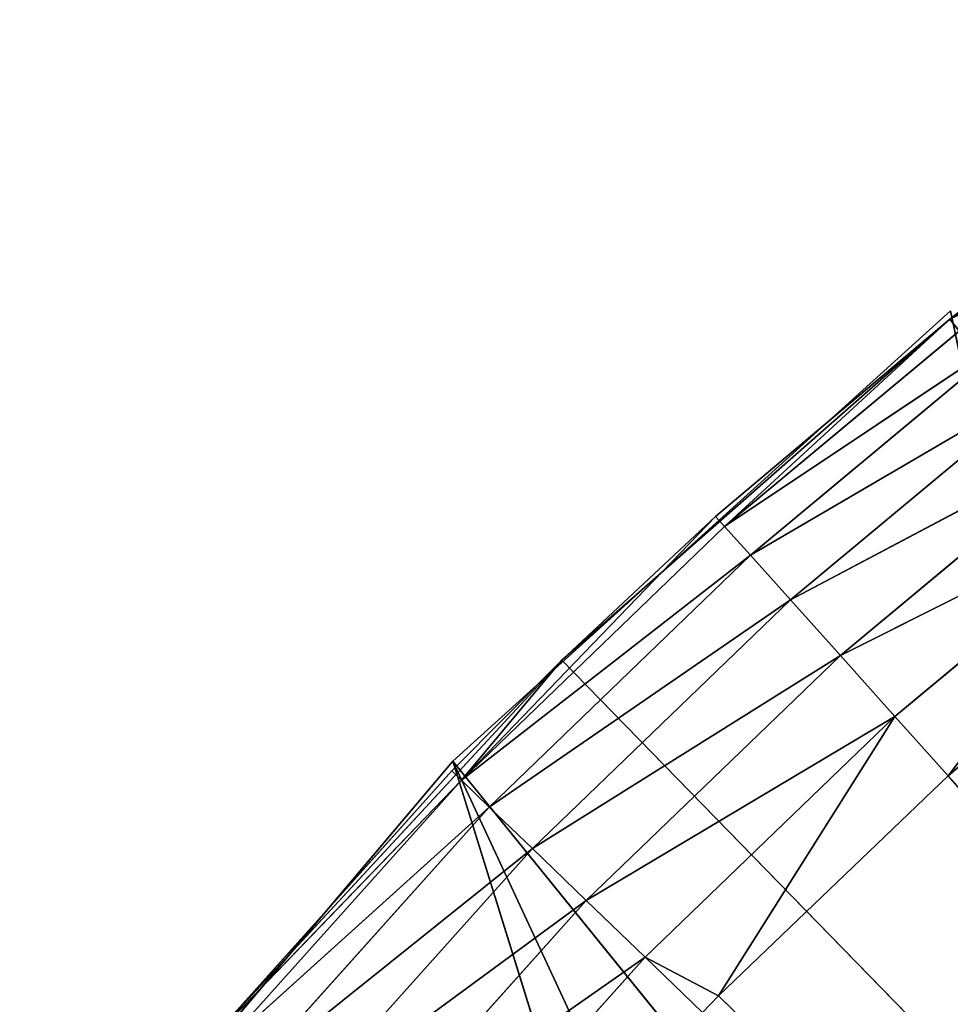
# Model space of a CAD drawing. Extents: x 0 to 20, y -20 to 0.
# Tile 154 of 250: x 1.9 to 3.8, y -3.5 to -1.6. Entities that reach past the tile are written whole.
import ezdxf

# ---------------------------------------------------------------- set-up
doc = ezdxf.new("R2010")
doc.units = 0
doc.header["$LTSCALE"] = 25.4
doc.layers.get('0').update_dxf_attribs({"color": 13, "linetype": 'CONTINUOUS'})

# ---------------------------------------------------------------- blocks, each defined once
blk = doc.blocks.new('BULB-LED-G9-LENS-9173_STL')
at = {"color": 7}
for p, q in [((3.1944, 52.7852, 3.4385), (2.6086, 52.7697, 3.8488)), ((3.1944, 52.7852, 3.4385), (2.6086, 52.7697, 3.8488)), ((3.1944, 52.7852, 3.4385), (2.7336, 52.7852, 3.9528)), ((3.1944, 52.7852, 3.4385), (2.7336, 52.7852, 3.9528)), ((3.6915, 52.7852, 2.9593), (3.0773, 52.7697, 3.3257)), ((3.0773, 52.7697, 3.3257), (3.1944, 52.7852, 3.4385)), ((3.6915, 52.7852, 2.9593), (3.0773, 52.7697, 3.3257)), ((3.0773, 52.7697, 3.3257), (3.1944, 52.7852, 3.4385)), ((3.3407, 52.7474, 3.5157), (3.1944, 52.7852, 3.4385)), ((3.6915, 52.7852, 2.9593), (3.1944, 52.7852, 3.4385)), ((3.6915, 52.7852, 2.9593), (3.1944, 52.7852, 3.4385)), ((3.1944, 52.7852, 3.4385), (3.3087, 52.7474, 3.5488)), ((3.3407, 52.7474, 3.5157), (3.6915, 52.7852, 2.9593)), ((3.3407, 52.7474, 3.5157), (3.6915, 52.7852, 2.9593)), ((3.6915, 52.7852, 2.9593), (3.583, 52.7697, 2.8382)), ((3.583, 52.7697, 2.8382), (4.2222, 52.7852, 2.5175)), ((3.583, 52.7697, 2.8382), (4.2222, 52.7852, 2.5175)), ((3.6915, 52.7852, 2.9593), (3.583, 52.7697, 2.8382)), ((3.6915, 52.7852, 2.9593), (4.2222, 52.7852, 2.5175)), ((3.6915, 52.7852, 2.9593), (4.2222, 52.7852, 2.5175)), ((3.6915, 52.7852, 2.9593), (3.7975, 52.7474, 3.0776)), ((3.6915, 52.7852, 2.9593), (3.7975, 52.7474, 3.0776)), ((4.2222, 52.7852, 2.5175), (3.7975, 52.7474, 3.0776)), ((4.2222, 52.7852, 2.5175), (3.7975, 52.7474, 3.0776)), ((3.0773, 52.7697, 3.3257), (2.4941, 52.7027, 3.7536)), ((3.0773, 52.7697, 3.3257), (2.4941, 52.7027, 3.7536)), ((3.0773, 52.7697, 3.3257), (2.6086, 52.7697, 3.8488)), ((3.0773, 52.7697, 3.3257), (2.6086, 52.7697, 3.8488)), ((3.583, 52.7697, 2.8382), (2.9701, 52.7027, 3.2224)), ((2.9701, 52.7027, 3.2224), (3.0773, 52.7697, 3.3257)), ((3.583, 52.7697, 2.8382), (2.9701, 52.7027, 3.2224)), ((2.9701, 52.7027, 3.2224), (3.0773, 52.7697, 3.3257)), ((3.583, 52.7697, 2.8382), (3.0773, 52.7697, 3.3257)), ((3.583, 52.7697, 2.8382), (3.0773, 52.7697, 3.3257)), ((3.583, 52.7697, 2.8382), (3.4836, 52.7027, 2.7273)), ((3.4836, 52.7027, 2.7273), (4.1229, 52.7697, 2.3889)), ((3.4836, 52.7027, 2.7273), (4.1229, 52.7697, 2.3889)), ((3.583, 52.7697, 2.8382), (3.4836, 52.7027, 2.7273)), ((3.583, 52.7697, 2.8382), (4.1229, 52.7697, 2.3889)), ((3.583, 52.7697, 2.8382), (4.1229, 52.7697, 2.3889)), ((3.3087, 52.7474, 3.5488), (3.3407, 52.7474, 3.5157)), ((3.3407, 52.7474, 3.5157), (3.7975, 52.7474, 3.0776)), ((9.3692, 49.2157, 9.3858), (3.3407, 52.7474, 3.5157)), ((9.3692, 49.2157, 9.3858), (3.3407, 52.7474, 3.5157)), ((3.3407, 52.7474, 3.5157), (3.7975, 52.7474, 3.0776)), ((3.7975, 52.7474, 3.0776), (4.0677, 52.7474, 2.8446)), ((9.3692, 49.2157, 9.3858), (3.7975, 52.7474, 3.0776)), ((9.3692, 49.2157, 9.3858), (3.7975, 52.7474, 3.0776)), ((9.4381, 49.2157, 9.3223), (3.7975, 52.7474, 3.0776)), ((9.4381, 49.2157, 9.3223), (3.7975, 52.7474, 3.0776)), ((3.7975, 52.7474, 3.0776), (4.0677, 52.7474, 2.8446)), ((2.9701, 52.7027, 3.2224), (2.4024, 52.5914, 3.6772)), ((2.9701, 52.7027, 3.2224), (2.4024, 52.5914, 3.6772)), ((2.9701, 52.7027, 3.2224), (2.4941, 52.7027, 3.7536)), ((2.9701, 52.7027, 3.2224), (2.4941, 52.7027, 3.7536)), ((3.4836, 52.7027, 2.7273), (2.8842, 52.5914, 3.1395)), ((2.8842, 52.5914, 3.1395), (2.9701, 52.7027, 3.2224)), ((3.4836, 52.7027, 2.7273), (2.8842, 52.5914, 3.1395)), ((2.8842, 52.5914, 3.1395), (2.9701, 52.7027, 3.2224)), ((3.4836, 52.7027, 2.7273), (2.9701, 52.7027, 3.2224)), ((3.4836, 52.7027, 2.7273), (2.9701, 52.7027, 3.2224)), ((3.4836, 52.7027, 2.7273), (3.4039, 52.5914, 2.6384)), ((3.4039, 52.5914, 2.6384), (4.0319, 52.7027, 2.271)), ((3.4039, 52.5914, 2.6384), (4.0319, 52.7027, 2.271)), ((3.4836, 52.7027, 2.7273), (3.4039, 52.5914, 2.6384)), ((3.4836, 52.7027, 2.7273), (4.0319, 52.7027, 2.271)), ((3.4836, 52.7027, 2.7273), (4.0319, 52.7027, 2.271)), ((2.8842, 52.5914, 3.1395), (2.3431, 52.4474, 3.6279)), ((2.8842, 52.5914, 3.1395), (2.3431, 52.4474, 3.6279)), ((2.8842, 52.5914, 3.1395), (2.4024, 52.5914, 3.6772)), ((2.8842, 52.5914, 3.1395), (2.4024, 52.5914, 3.6772)), ((3.4039, 52.5914, 2.6384), (2.8286, 52.4474, 3.0859)), ((2.8286, 52.4474, 3.0859), (2.8842, 52.5914, 3.1395)), ((3.4039, 52.5914, 2.6384), (2.8286, 52.4474, 3.0859)), ((2.8286, 52.4474, 3.0859), (2.8842, 52.5914, 3.1395)), ((3.4039, 52.5914, 2.6384), (2.8842, 52.5914, 3.1395)), ((3.4039, 52.5914, 2.6384), (2.8842, 52.5914, 3.1395)), ((3.4039, 52.5914, 2.6384), (3.3525, 52.4474, 2.5809)), ((3.3525, 52.4474, 2.5809), (3.9589, 52.5914, 2.1765)), ((3.3525, 52.4474, 2.5809), (3.9589, 52.5914, 2.1765)), ((3.4039, 52.5914, 2.6384), (3.3525, 52.4474, 2.5809)), ((3.4039, 52.5914, 2.6384), (3.9589, 52.5914, 2.1765)), ((3.4039, 52.5914, 2.6384), (3.9589, 52.5914, 2.1765)), ((2.8286, 52.4474, 3.0859), (2.3226, 52.2864, 3.6108)), ((2.8286, 52.4474, 3.0859), (2.3226, 52.2864, 3.6108)), ((2.8286, 52.4474, 3.0859), (2.3431, 52.4474, 3.6279)), ((2.8286, 52.4474, 3.0859), (2.3431, 52.4474, 3.6279)), ((2.8286, 52.4474, 3.0859), (2.8095, 52.2864, 3.0674)), ((2.8286, 52.4474, 3.0859), (2.8095, 52.2864, 3.0674)), ((3.3525, 52.4474, 2.5809), (2.8286, 52.4474, 3.0859)), ((3.3347, 52.2864, 2.5611), (2.8286, 52.4474, 3.0859)), ((3.3525, 52.4474, 2.5809), (2.8286, 52.4474, 3.0859)), ((3.3347, 52.2864, 2.5611), (2.8286, 52.4474, 3.0859)), ((3.0288, 52.2864, 2.8469), (2.8286, 52.4474, 3.0859)), ((3.0288, 52.2864, 2.8469), (2.8286, 52.4474, 3.0859)), ((3.3347, 52.2864, 2.5611), (3.3525, 52.4474, 2.5809)), ((3.3347, 52.2864, 2.5611), (3.3525, 52.4474, 2.5809)), ((3.3525, 52.4474, 2.5809), (3.8012, 52.2864, 2.1681)), ((3.3525, 52.4474, 2.5809), (3.8012, 52.2864, 2.1681)), ((3.3525, 52.4474, 2.5809), (3.9118, 52.4474, 2.1155)), ((3.3525, 52.4474, 2.5809), (3.9118, 52.4474, 2.1155)), ((3.8012, 52.2864, 2.1681), (3.9118, 52.4474, 2.1155)), ((3.8012, 52.2864, 2.1681), (3.9118, 52.4474, 2.1155)), ((2.3226, 52.2864, 3.6108), (2.8095, 52.2864, 3.0674)), ((2.3226, 52.2864, 3.6108), (2.8095, 52.2864, 3.0674)), ((2.8095, 52.2864, 3.0674), (2.3303, 45.0385, 3.6016)), ((2.8095, 52.2864, 3.0674), (2.3303, 45.0385, 3.6016)), ((2.8095, 52.2864, 3.0674), (3.0288, 45.0385, 2.8469)), ((2.8095, 52.2864, 3.0674), (3.0288, 45.0385, 2.8469)), ((2.8095, 52.2864, 3.0674), (3.0288, 52.2864, 2.8469)), ((2.8095, 52.2864, 3.0674), (3.0288, 52.2864, 2.8469)), ((3.0288, 45.0385, 2.8469), (3.3347, 52.2864, 2.5611)), ((3.0288, 45.0385, 2.8469), (3.3347, 52.2864, 2.5611)), ((3.0288, 45.0385, 2.8469), (3.0288, 52.2864, 2.8469)), ((3.0288, 52.2864, 2.8469), (3.3347, 52.2864, 2.5611)), ((3.0288, 45.0385, 2.8469), (3.0288, 52.2864, 2.8469)), ((3.0288, 52.2864, 2.8469), (3.3347, 52.2864, 2.5611)), ((3.8012, 45.0385, 2.1681), (3.3347, 52.2864, 2.5611)), ((3.3347, 52.2864, 2.5611), (3.8012, 52.2864, 2.1681)), ((3.8012, 45.0385, 2.1681), (3.3347, 52.2864, 2.5611)), ((3.3347, 52.2864, 2.5611), (3.8012, 52.2864, 2.1681)), ((3.8012, 52.2864, 2.1681), (3.8012, 45.0385, 2.1681)), ((3.8012, 52.2864, 2.1681), (3.8955, 52.2864, 2.0944)), ((3.8955, 52.2864, 2.0944), (3.8012, 45.0385, 2.1681)), ((3.8012, 52.2864, 2.1681), (3.8012, 45.0385, 2.1681)), ((3.8955, 52.2864, 2.0944), (3.8012, 45.0385, 2.1681)), ((4.4888, 52.2864, 1.6699), (3.8012, 45.0385, 2.1681)), ((4.4888, 52.2864, 1.6699), (3.8012, 45.0385, 2.1681)), ((3.8012, 52.2864, 2.1681), (3.8955, 52.2864, 2.0944)), ((2.3303, 45.0385, 3.6016), (3.0288, 45.0385, 2.8469)), ((2.3303, 45.0385, 3.6016), (3.0288, 45.0385, 2.8469)), ((3.0288, 45.0385, 2.8469), (10, 45.0385, 10)), ((3.0288, 45.0385, 2.8469), (10, 45.0385, 10)), ((3.0288, 45.0385, 2.8469), (3.8012, 45.0385, 2.1681)), ((3.0288, 45.0385, 2.8469), (3.8012, 45.0385, 2.1681)), ((3.8012, 45.0385, 2.1681), (10, 45.0385, 10)), ((3.8012, 45.0385, 2.1681), (10, 45.0385, 10)), ((3.8012, 45.0385, 2.1681), (4.6394, 45.0385, 1.5722)), ((3.8012, 45.0385, 2.1681), (4.6394, 45.0385, 1.5722))]:
    blk.add_line(p, q, dxfattribs=at)
at = {"color": 9}
for p, q in [((1.9493, 45.012, 4.0682), (2.8118, 45.012, 3.0481)), ((2.8118, 45.012, 3.0481), (1.9493, 18.012, 4.0682)), ((2.8118, 45.012, 3.0481), (1.9493, 18.012, 4.0682)), ((1.9493, 45.012, 4.0682), (2.8118, 45.012, 3.0481)), ((2.8118, 45.012, 3.0481), (2.8118, 18.012, 3.0481)), ((2.8118, 45.012, 3.0481), (2.8118, 18.012, 3.0481)), ((2.8118, 45.012, 3.0481), (3.8025, 45.012, 2.152)), ((3.8025, 45.012, 2.152), (2.8118, 18.012, 3.0481)), ((3.8025, 45.012, 2.152), (2.8118, 18.012, 3.0481)), ((2.8118, 45.012, 3.0481), (3.8025, 45.012, 2.152)), ((2.8118, 45.012, 3.0481), (4.4009, 45.012, 5.0101)), ((2.8118, 45.012, 3.0481), (4.4009, 45.012, 5.0101)), ((2.8118, 45.012, 3.0481), (3.7048, 45.012, 5.9232)), ((2.8118, 45.012, 3.0481), (3.7048, 45.012, 5.9232)), ((1.9493, 18.012, 4.0682), (2.8118, 18.012, 3.0481)), ((1.9493, 18.012, 4.0682), (2.8118, 18.012, 3.0481)), ((2.8118, 18.012, 3.0481), (3.8025, 18.012, 2.152)), ((5, 18.012, 7.75), (2.8118, 18.012, 3.0481)), ((5, 18.012, 7.75), (2.8118, 18.012, 3.0481)), ((2.8118, 18.012, 3.0481), (3.8025, 18.012, 2.152))]:
    blk.add_line(p, q, dxfattribs=at)
at = {"color": 7}
mesh = blk.add_polyface(dxfattribs=at)
corners = [(2.7336, 52.7852, 3.9528), (3.1944, 52.7852, 3.4385), (2.6086, 52.7697, 3.8488)]
mesh.append_faces([[corners[k] for k in face] for face in [(0, 1, 2)]], dxfattribs={"color": 7})
mesh = blk.add_polyface(dxfattribs=at)
corners = [(2.6086, 52.7697, 3.8488), (3.1944, 52.7852, 3.4385), (3.0773, 52.7697, 3.3257)]
mesh.append_faces([[corners[k] for k in face] for face in [(0, 1, 2)]], dxfattribs={"color": 7})
mesh = blk.add_polyface(dxfattribs=at)
corners = [(2.7336, 52.7852, 3.9528), (3.3087, 52.7474, 3.5488), (3.1944, 52.7852, 3.4385)]
mesh.append_faces([[corners[k] for k in face] for face in [(0, 1, 2)]], dxfattribs={"color": 7})
mesh = blk.add_polyface(dxfattribs=at)
corners = [(3.1944, 52.7852, 3.4385), (3.6915, 52.7852, 2.9593), (3.0773, 52.7697, 3.3257)]
mesh.append_faces([[corners[k] for k in face] for face in [(0, 1, 2)]], dxfattribs={"color": 7})
mesh = blk.add_polyface(dxfattribs=at)
corners = [(3.0773, 52.7697, 3.3257), (3.6915, 52.7852, 2.9593), (3.583, 52.7697, 2.8382)]
mesh.append_faces([[corners[k] for k in face] for face in [(0, 1, 2)]], dxfattribs={"color": 7})
mesh = blk.add_polyface(dxfattribs=at)
corners = [(3.3407, 52.7474, 3.5157), (3.6915, 52.7852, 2.9593), (3.1944, 52.7852, 3.4385)]
mesh.append_faces([[corners[k] for k in face] for face in [(0, 1, 2)]], dxfattribs={"color": 7})
mesh = blk.add_polyface(dxfattribs=at)
corners = [(3.3407, 52.7474, 3.5157), (3.7975, 52.7474, 3.0776), (3.6915, 52.7852, 2.9593)]
mesh.append_faces([[corners[k] for k in face] for face in [(0, 1, 2)]], dxfattribs={"color": 7})
mesh = blk.add_polyface(dxfattribs=at)
corners = [(3.583, 52.7697, 2.8382), (4.2222, 52.7852, 2.5175), (4.1229, 52.7697, 2.3889)]
mesh.append_faces([[corners[k] for k in face] for face in [(0, 1, 2)]], dxfattribs={"color": 7})
mesh = blk.add_polyface(dxfattribs=at)
corners = [(3.6915, 52.7852, 2.9593), (4.2222, 52.7852, 2.5175), (3.583, 52.7697, 2.8382)]
mesh.append_faces([[corners[k] for k in face] for face in [(0, 1, 2)]], dxfattribs={"color": 7})
mesh = blk.add_polyface(dxfattribs=at)
corners = [(3.7975, 52.7474, 3.0776), (4.2222, 52.7852, 2.5175), (3.6915, 52.7852, 2.9593)]
mesh.append_faces([[corners[k] for k in face] for face in [(0, 1, 2)]], dxfattribs={"color": 7})
mesh = blk.add_polyface(dxfattribs=at)
corners = [(3.7975, 52.7474, 3.0776), (4.0677, 52.7474, 2.8446), (4.2222, 52.7852, 2.5175)]
mesh.append_faces([[corners[k] for k in face] for face in [(0, 1, 2)]], dxfattribs={"color": 7})
mesh = blk.add_polyface(dxfattribs=at)
corners = [(2.6086, 52.7697, 3.8488), (3.0773, 52.7697, 3.3257), (2.4941, 52.7027, 3.7536)]
mesh.append_faces([[corners[k] for k in face] for face in [(0, 1, 2)]], dxfattribs={"color": 7})
mesh = blk.add_polyface(dxfattribs=at)
corners = [(2.4941, 52.7027, 3.7536), (3.0773, 52.7697, 3.3257), (2.9701, 52.7027, 3.2224)]
mesh.append_faces([[corners[k] for k in face] for face in [(0, 1, 2)]], dxfattribs={"color": 7})
mesh = blk.add_polyface(dxfattribs=at)
corners = [(3.0773, 52.7697, 3.3257), (3.583, 52.7697, 2.8382), (2.9701, 52.7027, 3.2224)]
mesh.append_faces([[corners[k] for k in face] for face in [(0, 1, 2)]], dxfattribs={"color": 7})
mesh = blk.add_polyface(dxfattribs=at)
corners = [(2.9701, 52.7027, 3.2224), (3.583, 52.7697, 2.8382), (3.4836, 52.7027, 2.7273)]
mesh.append_faces([[corners[k] for k in face] for face in [(0, 1, 2)]], dxfattribs={"color": 7})
mesh = blk.add_polyface(dxfattribs=at)
corners = [(3.4836, 52.7027, 2.7273), (4.1229, 52.7697, 2.3889), (4.0319, 52.7027, 2.271)]
mesh.append_faces([[corners[k] for k in face] for face in [(0, 1, 2)]], dxfattribs={"color": 7})
mesh = blk.add_polyface(dxfattribs=at)
corners = [(3.583, 52.7697, 2.8382), (4.1229, 52.7697, 2.3889), (3.4836, 52.7027, 2.7273)]
mesh.append_faces([[corners[k] for k in face] for face in [(0, 1, 2)]], dxfattribs={"color": 7})
mesh = blk.add_polyface(dxfattribs=at)
corners = [(9.3692, 49.2157, 9.3858), (3.3407, 52.7474, 3.5157), (3.3087, 52.7474, 3.5488)]
mesh.append_faces([[corners[k] for k in face] for face in [(0, 1, 2)]], dxfattribs={"color": 7})
mesh = blk.add_polyface(dxfattribs=at)
corners = [(9.3692, 49.2157, 9.3858), (3.7975, 52.7474, 3.0776), (3.3407, 52.7474, 3.5157)]
mesh.append_faces([[corners[k] for k in face] for face in [(0, 1, 2)]], dxfattribs={"color": 7})
mesh = blk.add_polyface(dxfattribs=at)
corners = [(9.3692, 49.2157, 9.3858), (9.4381, 49.2157, 9.3223), (3.7975, 52.7474, 3.0776)]
mesh.append_faces([[corners[k] for k in face] for face in [(0, 1, 2)]], dxfattribs={"color": 7})
mesh = blk.add_polyface(dxfattribs=at)
corners = [(9.4381, 49.2157, 9.3223), (4.0677, 52.7474, 2.8446), (3.7975, 52.7474, 3.0776)]
mesh.append_faces([[corners[k] for k in face] for face in [(0, 1, 2)]], dxfattribs={"color": 7})
mesh = blk.add_polyface(dxfattribs=at)
corners = [(2.4941, 52.7027, 3.7536), (2.9701, 52.7027, 3.2224), (2.4024, 52.5914, 3.6772)]
mesh.append_faces([[corners[k] for k in face] for face in [(0, 1, 2)]], dxfattribs={"color": 7})
mesh = blk.add_polyface(dxfattribs=at)
corners = [(2.4024, 52.5914, 3.6772), (2.9701, 52.7027, 3.2224), (2.8842, 52.5914, 3.1395)]
mesh.append_faces([[corners[k] for k in face] for face in [(0, 1, 2)]], dxfattribs={"color": 7})
mesh = blk.add_polyface(dxfattribs=at)
corners = [(2.9701, 52.7027, 3.2224), (3.4836, 52.7027, 2.7273), (2.8842, 52.5914, 3.1395)]
mesh.append_faces([[corners[k] for k in face] for face in [(0, 1, 2)]], dxfattribs={"color": 7})
mesh = blk.add_polyface(dxfattribs=at)
corners = [(2.8842, 52.5914, 3.1395), (3.4836, 52.7027, 2.7273), (3.4039, 52.5914, 2.6384)]
mesh.append_faces([[corners[k] for k in face] for face in [(0, 1, 2)]], dxfattribs={"color": 7})
mesh = blk.add_polyface(dxfattribs=at)
corners = [(3.4039, 52.5914, 2.6384), (4.0319, 52.7027, 2.271), (3.9589, 52.5914, 2.1765)]
mesh.append_faces([[corners[k] for k in face] for face in [(0, 1, 2)]], dxfattribs={"color": 7})
mesh = blk.add_polyface(dxfattribs=at)
corners = [(3.4836, 52.7027, 2.7273), (4.0319, 52.7027, 2.271), (3.4039, 52.5914, 2.6384)]
mesh.append_faces([[corners[k] for k in face] for face in [(0, 1, 2)]], dxfattribs={"color": 7})
mesh = blk.add_polyface(dxfattribs=at)
corners = [(2.8842, 52.5914, 3.1395), (2.3431, 52.4474, 3.6279), (2.4024, 52.5914, 3.6772)]
mesh.append_faces([[corners[k] for k in face] for face in [(0, 1, 2)]], dxfattribs={"color": 7})
mesh = blk.add_polyface(dxfattribs=at)
corners = [(2.8842, 52.5914, 3.1395), (2.8286, 52.4474, 3.0859), (2.3431, 52.4474, 3.6279)]
mesh.append_faces([[corners[k] for k in face] for face in [(0, 1, 2)]], dxfattribs={"color": 7})
mesh = blk.add_polyface(dxfattribs=at)
corners = [(3.4039, 52.5914, 2.6384), (2.8286, 52.4474, 3.0859), (2.8842, 52.5914, 3.1395)]
mesh.append_faces([[corners[k] for k in face] for face in [(0, 1, 2)]], dxfattribs={"color": 7})
mesh = blk.add_polyface(dxfattribs=at)
corners = [(3.4039, 52.5914, 2.6384), (3.3525, 52.4474, 2.5809), (2.8286, 52.4474, 3.0859)]
mesh.append_faces([[corners[k] for k in face] for face in [(0, 1, 2)]], dxfattribs={"color": 7})
mesh = blk.add_polyface(dxfattribs=at)
corners = [(3.9589, 52.5914, 2.1765), (3.9118, 52.4474, 2.1155), (3.3525, 52.4474, 2.5809)]
mesh.append_faces([[corners[k] for k in face] for face in [(0, 1, 2)]], dxfattribs={"color": 7})
mesh = blk.add_polyface(dxfattribs=at)
corners = [(3.9589, 52.5914, 2.1765), (3.3525, 52.4474, 2.5809), (3.4039, 52.5914, 2.6384)]
mesh.append_faces([[corners[k] for k in face] for face in [(0, 1, 2)]], dxfattribs={"color": 7})
mesh = blk.add_polyface(dxfattribs=at)
corners = [(2.8286, 52.4474, 3.0859), (2.3226, 52.2864, 3.6108), (2.3431, 52.4474, 3.6279)]
mesh.append_faces([[corners[k] for k in face] for face in [(0, 1, 2)]], dxfattribs={"color": 7})
mesh = blk.add_polyface(dxfattribs=at)
corners = [(2.8286, 52.4474, 3.0859), (2.8095, 52.2864, 3.0674), (2.3226, 52.2864, 3.6108)]
mesh.append_faces([[corners[k] for k in face] for face in [(0, 1, 2)]], dxfattribs={"color": 7})
mesh = blk.add_polyface(dxfattribs=at)
corners = [(2.8286, 52.4474, 3.0859), (3.0288, 52.2864, 2.8469), (2.8095, 52.2864, 3.0674)]
mesh.append_faces([[corners[k] for k in face] for face in [(0, 1, 2)]], dxfattribs={"color": 7})
mesh = blk.add_polyface(dxfattribs=at)
corners = [(3.3525, 52.4474, 2.5809), (3.3347, 52.2864, 2.5611), (2.8286, 52.4474, 3.0859)]
mesh.append_faces([[corners[k] for k in face] for face in [(0, 1, 2)]], dxfattribs={"color": 7})
mesh = blk.add_polyface(dxfattribs=at)
corners = [(3.3347, 52.2864, 2.5611), (3.0288, 52.2864, 2.8469), (2.8286, 52.4474, 3.0859)]
mesh.append_faces([[corners[k] for k in face] for face in [(0, 1, 2)]], dxfattribs={"color": 7})
mesh = blk.add_polyface(dxfattribs=at)
corners = [(3.8012, 52.2864, 2.1681), (3.3347, 52.2864, 2.5611), (3.3525, 52.4474, 2.5809)]
mesh.append_faces([[corners[k] for k in face] for face in [(0, 1, 2)]], dxfattribs={"color": 7})
mesh = blk.add_polyface(dxfattribs=at)
corners = [(3.9118, 52.4474, 2.1155), (3.8012, 52.2864, 2.1681), (3.3525, 52.4474, 2.5809)]
mesh.append_faces([[corners[k] for k in face] for face in [(0, 1, 2)]], dxfattribs={"color": 7})
mesh = blk.add_polyface(dxfattribs=at)
corners = [(3.9118, 52.4474, 2.1155), (3.8955, 52.2864, 2.0944), (3.8012, 52.2864, 2.1681)]
mesh.append_faces([[corners[k] for k in face] for face in [(0, 1, 2)]], dxfattribs={"color": 7})
mesh = blk.add_polyface(dxfattribs=at)
corners = [(2.8095, 52.2864, 3.0674), (2.3303, 45.0385, 3.6016), (2.3226, 52.2864, 3.6108)]
mesh.append_faces([[corners[k] for k in face] for face in [(0, 1, 2)]], dxfattribs={"color": 7})
mesh = blk.add_polyface(dxfattribs=at)
corners = [(2.8095, 52.2864, 3.0674), (3.0288, 45.0385, 2.8469), (2.3303, 45.0385, 3.6016)]
mesh.append_faces([[corners[k] for k in face] for face in [(0, 1, 2)]], dxfattribs={"color": 7})
mesh = blk.add_polyface(dxfattribs=at)
corners = [(3.0288, 52.2864, 2.8469), (3.0288, 45.0385, 2.8469), (2.8095, 52.2864, 3.0674)]
mesh.append_faces([[corners[k] for k in face] for face in [(0, 1, 2)]], dxfattribs={"color": 7})
mesh = blk.add_polyface(dxfattribs=at)
corners = [(3.8012, 45.0385, 2.1681), (3.0288, 45.0385, 2.8469), (3.3347, 52.2864, 2.5611)]
mesh.append_faces([[corners[k] for k in face] for face in [(0, 1, 2)]], dxfattribs={"color": 7})
mesh = blk.add_polyface(dxfattribs=at)
corners = [(3.3347, 52.2864, 2.5611), (3.0288, 45.0385, 2.8469), (3.0288, 52.2864, 2.8469)]
mesh.append_faces([[corners[k] for k in face] for face in [(0, 1, 2)]], dxfattribs={"color": 7})
mesh = blk.add_polyface(dxfattribs=at)
corners = [(3.8012, 45.0385, 2.1681), (3.3347, 52.2864, 2.5611), (3.8012, 52.2864, 2.1681)]
mesh.append_faces([[corners[k] for k in face] for face in [(0, 1, 2)]], dxfattribs={"color": 7})
mesh = blk.add_polyface(dxfattribs=at)
corners = [(3.8955, 52.2864, 2.0944), (3.8012, 45.0385, 2.1681), (3.8012, 52.2864, 2.1681)]
mesh.append_faces([[corners[k] for k in face] for face in [(0, 1, 2)]], dxfattribs={"color": 7})
mesh = blk.add_polyface(dxfattribs=at)
corners = [(4.4888, 52.2864, 1.6699), (3.8012, 45.0385, 2.1681), (3.8955, 52.2864, 2.0944)]
mesh.append_faces([[corners[k] for k in face] for face in [(0, 1, 2)]], dxfattribs={"color": 7})
mesh = blk.add_polyface(dxfattribs=at)
corners = [(4.6394, 45.0385, 1.5722), (3.8012, 45.0385, 2.1681), (4.4888, 52.2864, 1.6699)]
mesh.append_faces([[corners[k] for k in face] for face in [(0, 1, 2)]], dxfattribs={"color": 7})
mesh = blk.add_polyface(dxfattribs=at)
corners = [(10, 45.0385, 10), (2.3303, 45.0385, 3.6016), (3.0288, 45.0385, 2.8469)]
mesh.append_faces([[corners[k] for k in face] for face in [(0, 1, 2)]], dxfattribs={"color": 7})
mesh = blk.add_polyface(dxfattribs=at)
corners = [(10, 45.0385, 10), (3.0288, 45.0385, 2.8469), (3.8012, 45.0385, 2.1681)]
mesh.append_faces([[corners[k] for k in face] for face in [(0, 1, 2)]], dxfattribs={"color": 7})
mesh = blk.add_polyface(dxfattribs=at)
corners = [(10, 45.0385, 10), (3.8012, 45.0385, 2.1681), (4.6394, 45.0385, 1.5722)]
mesh.append_faces([[corners[k] for k in face] for face in [(0, 1, 2)]], dxfattribs={"color": 7})
at = {"color": 9}
mesh = blk.add_polyface(dxfattribs=at)
corners = [(2.8118, 45.012, 3.0481), (1.9493, 18.012, 4.0682), (1.9493, 45.012, 4.0682)]
mesh.append_faces([[corners[k] for k in face] for face in [(0, 1, 2)]], dxfattribs={"color": 9})
mesh = blk.add_polyface(dxfattribs=at)
corners = [(2.8118, 45.012, 3.0481), (2.8118, 18.012, 3.0481), (1.9493, 18.012, 4.0682)]
mesh.append_faces([[corners[k] for k in face] for face in [(0, 1, 2)]], dxfattribs={"color": 9})
mesh = blk.add_polyface(dxfattribs=at)
corners = [(3.7048, 45.012, 5.9232), (2.8118, 45.012, 3.0481), (1.9493, 45.012, 4.0682)]
mesh.append_faces([[corners[k] for k in face] for face in [(0, 1, 2)]], dxfattribs={"color": 9})
mesh = blk.add_polyface(dxfattribs=at)
corners = [(3.8025, 45.012, 2.152), (2.8118, 18.012, 3.0481), (2.8118, 45.012, 3.0481)]
mesh.append_faces([[corners[k] for k in face] for face in [(0, 1, 2)]], dxfattribs={"color": 9})
mesh = blk.add_polyface(dxfattribs=at)
corners = [(3.8025, 18.012, 2.152), (2.8118, 18.012, 3.0481), (3.8025, 45.012, 2.152)]
mesh.append_faces([[corners[k] for k in face] for face in [(0, 1, 2)]], dxfattribs={"color": 9})
mesh = blk.add_polyface(dxfattribs=at)
corners = [(4.4009, 45.012, 5.0101), (3.8025, 45.012, 2.152), (2.8118, 45.012, 3.0481)]
mesh.append_faces([[corners[k] for k in face] for face in [(0, 1, 2)]], dxfattribs={"color": 9})
mesh = blk.add_polyface(dxfattribs=at)
corners = [(3.7048, 45.012, 5.9232), (4.4009, 45.012, 5.0101), (2.8118, 45.012, 3.0481)]
mesh.append_faces([[corners[k] for k in face] for face in [(0, 1, 2)]], dxfattribs={"color": 9})
mesh = blk.add_polyface(dxfattribs=at)
corners = [(5, 18.012, 7.75), (1.9493, 18.012, 4.0682), (2.8118, 18.012, 3.0481)]
mesh.append_faces([[corners[k] for k in face] for face in [(0, 1, 2)]], dxfattribs={"color": 9})
mesh = blk.add_polyface(dxfattribs=at)
corners = [(5, 18.012, 7.75), (2.8118, 18.012, 3.0481), (3.8025, 18.012, 2.152)]
mesh.append_faces([[corners[k] for k in face] for face in [(0, 1, 2)]], dxfattribs={"color": 9})

msp = doc.modelspace()

# ---------------------------------------------------------------- block references
at = {"color": 0, "extrusion": (0, -1, -1.11022e-16)}
msp.add_blockref('BULB-LED-G9-LENS-9173_STL', (0, 0), dxfattribs=at)

doc.saveas('drawing.dxf')
